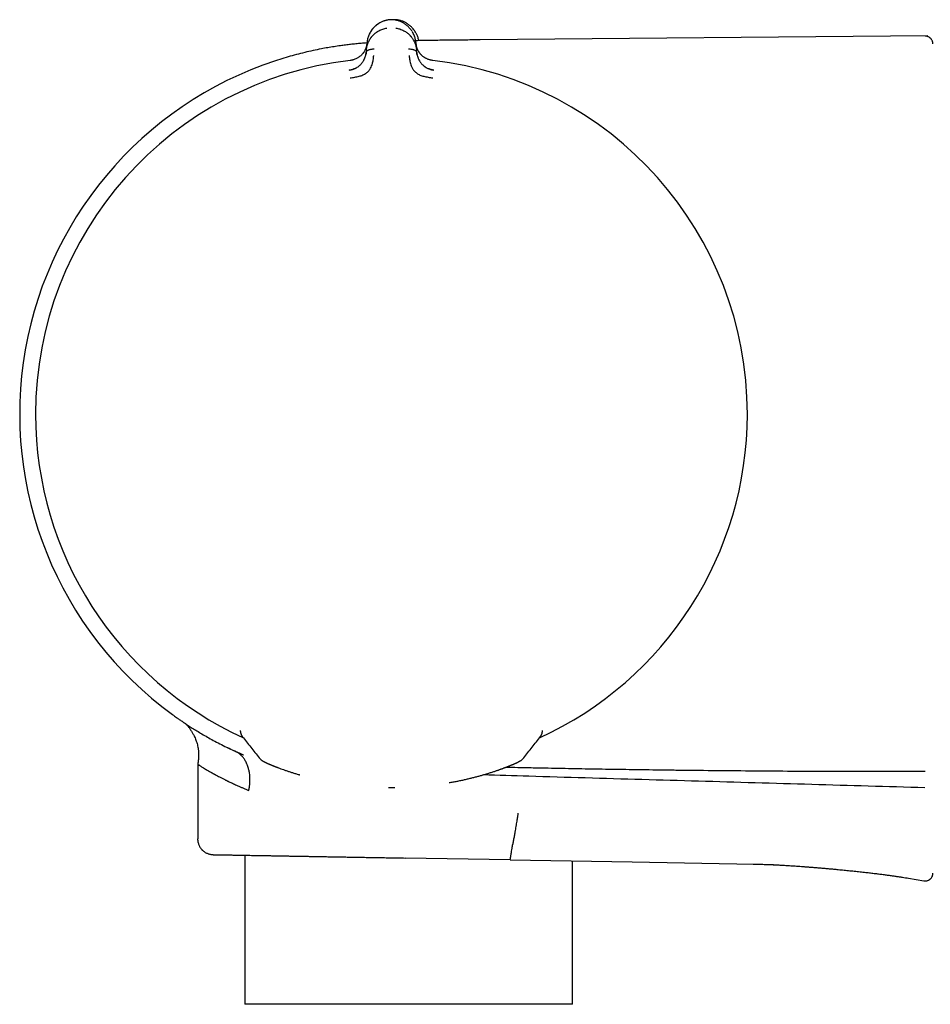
# Model space of a CAD drawing. Header units: millimetres. Extents: x 8 to 804, y 12 to 390.
# Tile 1 of 13: x 32 to 90, y 317 to 380. Entities that reach past the tile are written whole.
import ezdxf

# ---------------------------------------------------------------- set-up
doc = ezdxf.new("R2010")
doc.units = ezdxf.units.MM

msp = doc.modelspace()

# ---------------------------------------------------------------- linework, layer by layer
at = {"color": 7, "linetype": 'Continuous', "lineweight": 30}
for p, q in [((53.787, 378.351), (53.829, 378.827)), ((56.95, 378.827), (56.991, 378.351)), ((89.653, 379.248), (61.068, 378.999)), ((53.787, 378.351), (53.774, 378.198)), ((57.005, 378.198), (56.991, 378.351)), ((45.745, 334.826), (45.745, 334.885)), ((65.032, 334.808), (65.033, 334.829)), ((65.033, 334.829), (65.033, 334.885)), ((45.861, 334.505), (45.861, 334.505)), ((43.013, 332.73), (43.013, 327.968)), ((46.029, 326.915), (46.029, 317.391)), ((62.977, 326.619), (56.263, 326.736)), ((62.977, 326.619), (70.771, 326.483)), ((66.949, 317.391), (66.949, 326.55)), ((70.771, 326.483), (78.566, 326.347)), ((78.499, 326.348), (78.565, 326.347)), ((78.501, 326.348), (78.501, 326.348)), ((88.431, 325.444), (89.405, 325.282)), ((66.949, 317.391), (46.029, 317.391))]:
    msp.add_line(p, q, dxfattribs=at)
at = {"color": 7, "linetype": 'Continuous', "lineweight": 30, "flags": 128}
msp.add_lwpolyline([(55.606, 331.235), (55.606, 331.235), (55.607, 331.236)], dxfattribs=at)
at = {"color": 7, "linetype": 'Continuous', "lineweight": 30}
for centre, radius, start, end in [((55.389, 355.095), 23.753, 106.1413, 233.90748), ((55.389, 355.095), 22.741, 96.67492, 179.9968), ((55.389, 355.095), 22.741, 0, 83.32507), ((55.389, 355.095), 22.741, 179.9968, 245.41683), ((55.389, 355.095), 22.741, 294.56822, 0), ((47.025, 332.914), 0.221, 359.28896, 0.71104)]:
    msp.add_arc(centre, radius, start, end, dxfattribs=at)
for points, knots in [([(55.231, 380.281), (55.195, 380.275), (55.122, 380.264), (55.017, 380.239), (54.915, 380.208), (54.818, 380.171), (54.725, 380.129), (54.631, 380.079), (54.536, 380.02), (54.443, 379.953), (54.356, 379.88), (54.277, 379.804), (54.198, 379.718), (54.123, 379.622), (54.053, 379.516), (53.992, 379.406), (53.941, 379.293), (53.898, 379.178), (53.866, 379.062), (53.841, 378.945), (53.832, 378.866), (53.828, 378.827)], [0, 0, 0, 0, 0.041981, 0.083532, 0.124858, 0.166114, 0.207413, 0.248824, 0.298705, 0.348787, 0.399007, 0.44925, 0.499369, 0.561767, 0.62419, 0.686696, 0.749297, 0.811979, 0.874701, 0.937401, 1, 1, 1, 1]), ([(55.213, 380.278), (55.191, 380.275), (55.136, 380.267), (55.05, 380.247), (54.956, 380.221), (54.866, 380.19), (54.778, 380.153), (54.689, 380.11), (54.598, 380.059), (54.508, 380), (54.423, 379.937), (54.344, 379.87), (54.266, 379.793), (54.189, 379.707), (54.116, 379.611), (54.051, 379.512), (54.005, 379.431), (53.983, 379.382), (53.977, 379.369)], [0, 0, 0, 0, 0.035746, 0.09024, 0.144487, 0.19867, 0.252925, 0.307344, 0.372925, 0.438831, 0.505013, 0.571366, 0.637737, 0.720442, 0.8029, 0.885415, 0.968051, 1, 1, 1, 1]), ([(55.546, 380.281), (55.512, 380.284), (55.442, 380.289), (55.336, 380.289), (55.265, 380.284), (55.229, 380.281)], [0, 0, 0, 0, 0.328279, 0.664253, 1, 1, 1, 1]), ([(55.547, 380.281), (55.535, 380.282), (55.508, 380.285), (55.464, 380.287), (55.415, 380.288), (55.363, 380.288), (55.314, 380.287), (55.27, 380.285), (55.243, 380.282), (55.231, 380.281)], [0, 0, 0, 0, 0.11249, 0.255313, 0.4164, 0.583584, 0.744674, 0.887503, 1, 1, 1, 1]), ([(55.746, 380.279), (55.71, 380.282), (55.64, 380.288), (55.553, 380.289), (55.503, 380.286), (55.488, 380.285)], [0, 0, 0, 0, 0.412085, 0.824503, 1, 1, 1, 1]), ([(56.717, 379.525), (56.698, 379.555), (56.658, 379.618), (56.587, 379.71), (56.511, 379.795), (56.433, 379.871), (56.355, 379.937), (56.272, 379.999), (56.183, 380.057), (56.094, 380.108), (56.006, 380.15), (55.921, 380.186), (55.832, 380.218), (55.739, 380.245), (55.644, 380.267), (55.578, 380.276), (55.545, 380.281)], [0, 0, 0, 0, 0.084739, 0.176532, 0.268571, 0.342373, 0.416118, 0.489667, 0.562939, 0.6359, 0.696485, 0.75693, 0.817332, 0.87784, 0.938648, 1, 1, 1, 1]), ([(55.738, 380.244), (55.739, 380.247), (55.74, 380.258), (55.742, 380.269), (55.743, 380.278), (55.744, 380.279), (55.744, 380.279)], [0, 0, 0, 0, 0.137455, 0.441767, 0.745849, 1, 1, 1, 1]), ([(56.991, 379.357), (56.985, 379.37), (56.964, 379.419), (56.918, 379.501), (56.854, 379.601), (56.782, 379.697), (56.706, 379.784), (56.628, 379.861), (56.549, 379.929), (56.465, 379.993), (56.375, 380.052), (56.285, 380.104), (56.196, 380.148), (56.109, 380.185), (56.018, 380.217), (55.925, 380.244), (55.833, 380.265), (55.772, 380.275), (55.744, 380.279)], [0, 0, 0, 0, 0.0316224, 0.113414, 0.195085, 0.2766999, 0.3585592, 0.4242524, 0.4899261, 0.555432, 0.6206643, 0.6855752, 0.739437, 0.7931374, 0.8467666, 0.9004591, 0.9543966, 1, 1, 1, 1]), ([(53.787, 378.351), (53.787, 378.351), (53.787, 378.351), (53.787, 378.354), (53.788, 378.364), (53.79, 378.385), (53.794, 378.419), (53.801, 378.462), (53.809, 378.511), (53.82, 378.564), (53.831, 378.609), (53.841, 378.644), (53.848, 378.667), (53.855, 378.691), (53.863, 378.716), (53.872, 378.741), (53.882, 378.768), (53.901, 378.818), (53.932, 378.888), (53.977, 378.975), (54.019, 379.046), (54.056, 379.102), (54.08, 379.135), (54.096, 379.157), (54.104, 379.167), (54.112, 379.177), (54.12, 379.187), (54.128, 379.197), (54.158, 379.235), (54.214, 379.298), (54.302, 379.382), (54.393, 379.458), (54.489, 379.525), (54.595, 379.588), (54.712, 379.646), (54.842, 379.695), (54.971, 379.732), (55.059, 379.747), (55.101, 379.754)], [0, 0, 0, 0, 0.000168, 0.001366, 0.004585, 0.016602, 0.036108, 0.063195, 0.088438, 0.118038, 0.152065, 0.164532, 0.177513, 0.191011, 0.205027, 0.219565, 0.234628, 0.250218, 0.305811, 0.357356, 0.404738, 0.433682, 0.460748, 0.467525, 0.474171, 0.480686, 0.487071, 0.493324, 0.499446, 0.559752, 0.617506, 0.67268, 0.725262, 0.775261, 0.835907, 0.893476, 0.948104, 1, 1, 1, 1]), ([(55.677, 379.754), (55.719, 379.747), (55.806, 379.732), (55.935, 379.695), (56.064, 379.647), (56.179, 379.59), (56.282, 379.529), (56.373, 379.467), (56.469, 379.389), (56.536, 379.326), (56.578, 379.281), (56.591, 379.266), (56.605, 379.252), (56.618, 379.237), (56.63, 379.222), (56.655, 379.193), (56.691, 379.146), (56.738, 379.08), (56.779, 379.014), (56.814, 378.951), (56.835, 378.909), (56.849, 378.88), (56.855, 378.866), (56.862, 378.852), (56.868, 378.838), (56.874, 378.824), (56.88, 378.809), (56.895, 378.772), (56.916, 378.714), (56.939, 378.639), (56.956, 378.572), (56.968, 378.515), (56.978, 378.463), (56.984, 378.419), (56.988, 378.384), (56.99, 378.364), (56.991, 378.354), (56.991, 378.352), (56.991, 378.351), (56.991, 378.351), (56.991, 378.351)], [0, 0, 0, 0, 0.0513728, 0.105665, 0.1631019, 0.2238272, 0.2713704, 0.320803, 0.3721244, 0.4427321, 0.4522221, 0.4617675, 0.4713682, 0.4810241, 0.490735, 0.5005009, 0.5376978, 0.5792649, 0.6251369, 0.6577308, 0.692132, 0.7001, 0.708157, 0.7163024, 0.7245359, 0.732857, 0.7412653, 0.7497602, 0.7975897, 0.8401299, 0.8774733, 0.9097114, 0.9369304, 0.9640117, 0.9834946, 0.9954714, 0.9986645, 0.9995643, 0.9998401, 1, 1, 1, 1]), ([(56.95, 378.827), (56.946, 378.866), (56.937, 378.945), (56.912, 379.062), (56.88, 379.178), (56.838, 379.293), (56.786, 379.405), (56.746, 379.482), (56.72, 379.521), (56.718, 379.523)], [0, 0, 0, 0, 0.164451, 0.329168, 0.493941, 0.658607, 0.823059, 0.987258, 1, 1, 1, 1]), ([(56.992, 379.355), (57.004, 379.33), (57.032, 379.268), (57.068, 379.166), (57.099, 379.055), (57.112, 378.982), (57.118, 378.949)], [0, 0, 0, 0, 0.186344, 0.47136, 0.75656, 1, 1, 1, 1]), ([(53.827, 378.805), (53.822, 378.805), (53.699, 378.796), (53.462, 378.776), (53.118, 378.744), (52.783, 378.709), (52.456, 378.67), (52.102, 378.623), (51.722, 378.567), (51.315, 378.5), (50.868, 378.418), (50.378, 378.318), (49.846, 378.195), (49.315, 378.061), (48.962, 377.962), (48.785, 377.912)], [0, 0, 0, 0, 0.00304, 0.071973, 0.139127, 0.204716, 0.26896, 0.332081, 0.413404, 0.493646, 0.573237, 0.679446, 0.78581, 0.892676, 1, 1, 1, 1]), ([(53.824, 378.778), (53.824, 378.778), (53.824, 378.776), (53.823, 378.768), (53.822, 378.752), (53.818, 378.725), (53.813, 378.692), (53.806, 378.654), (53.797, 378.613), (53.788, 378.578), (53.78, 378.55), (53.774, 378.532), (53.768, 378.514), (53.762, 378.495), (53.755, 378.475), (53.747, 378.455), (53.728, 378.406), (53.694, 378.332), (53.652, 378.259), (53.623, 378.213), (53.607, 378.19), (53.592, 378.169), (53.577, 378.148), (53.561, 378.128), (53.527, 378.087), (53.471, 378.026), (53.396, 377.959), (53.328, 377.907), (53.269, 377.868), (53.197, 377.825), (53.108, 377.78), (53.012, 377.742), (52.921, 377.714), (52.836, 377.693), (52.777, 377.684), (52.746, 377.68)], [0, 0, 0, 0, 0.000491, 0.004709, 0.016801, 0.036349, 0.063449, 0.08868, 0.118244, 0.1522, 0.164633, 0.177573, 0.191021, 0.204979, 0.21945, 0.234434, 0.249933, 0.328151, 0.400024, 0.417785, 0.435101, 0.45197, 0.468393, 0.484369, 0.499899, 0.569641, 0.634729, 0.675595, 0.714547, 0.751696, 0.809478, 0.868786, 0.909647, 0.953487, 1, 1, 1, 1]), ([(53.825, 378.78), (53.824, 378.768), (53.821, 378.741), (53.816, 378.703), (53.81, 378.667), (53.804, 378.638), (53.799, 378.613), (53.793, 378.589), (53.783, 378.55), (53.766, 378.496), (53.74, 378.426), (53.707, 378.353), (53.667, 378.28), (53.63, 378.219), (53.603, 378.183), (53.593, 378.17)], [0, 0, 0, 0, 0.056623, 0.125933, 0.182196, 0.225392, 0.263557, 0.302391, 0.341889, 0.452069, 0.562265, 0.687439, 0.81228, 0.932258, 1, 1, 1, 1]), ([(61.068, 378.999), (60.892, 378.997), (60.54, 378.994), (60.015, 378.989), (59.496, 378.984), (58.984, 378.979), (58.484, 378.972), (57.999, 378.965), (57.527, 378.957), (57.174, 378.95), (56.978, 378.946), (56.936, 378.945)], [0, 0, 0, 0, 0.127969, 0.255215, 0.381108, 0.505118, 0.626804, 0.743713, 0.857782, 0.96882, 1, 1, 1, 1]), ([(57.232, 378.11), (57.22, 378.124), (57.193, 378.157), (57.155, 378.211), (57.117, 378.27), (57.084, 378.329), (57.06, 378.378), (57.042, 378.419), (57.029, 378.451), (57.017, 378.483), (57.005, 378.519), (56.993, 378.56), (56.98, 378.609), (56.969, 378.665), (56.959, 378.722), (56.955, 378.761), (56.954, 378.779)], [0, 0, 0, 0, 0.066854, 0.159745, 0.251218, 0.341311, 0.42919, 0.477253, 0.524489, 0.570897, 0.621345, 0.682454, 0.752856, 0.833487, 0.924235, 1, 1, 1, 1]), ([(58.032, 377.68), (58.001, 377.684), (57.941, 377.693), (57.854, 377.714), (57.773, 377.74), (57.698, 377.769), (57.63, 377.8), (57.573, 377.83), (57.523, 377.86), (57.477, 377.889), (57.428, 377.924), (57.381, 377.961), (57.338, 377.999), (57.299, 378.036), (57.264, 378.072), (57.23, 378.111), (57.197, 378.154), (57.162, 378.203), (57.128, 378.255), (57.096, 378.311), (57.066, 378.371), (57.043, 378.424), (57.025, 378.47), (57.011, 378.511), (57, 378.545), (56.993, 378.571), (56.988, 378.587), (56.984, 378.603), (56.98, 378.62), (56.976, 378.637), (56.972, 378.655), (56.969, 378.673), (56.964, 378.698), (56.96, 378.726), (56.957, 378.753), (56.955, 378.768), (56.954, 378.776), (56.954, 378.777), (56.954, 378.778), (56.954, 378.778), (56.954, 378.778), (56.954, 378.778), (56.954, 378.778)], [0, 0, 0, 0, 0.046698, 0.091618, 0.134505, 0.175194, 0.213614, 0.249779, 0.276951, 0.307118, 0.340349, 0.376695, 0.409342, 0.4408, 0.471044, 0.500021, 0.535936, 0.574169, 0.614719, 0.657569, 0.702695, 0.750057, 0.775296, 0.805099, 0.8394, 0.850353, 0.861686, 0.873397, 0.885483, 0.89794, 0.910765, 0.923954, 0.937503, 0.96472, 0.984149, 0.995887, 0.998893, 0.999683, 0.9999, 0.999964, 0.999986, 1, 1, 1, 1]), ([(89.987, 378.74), (89.987, 378.752), (89.986, 378.773), (89.983, 378.801), (89.98, 378.822), (89.977, 378.839), (89.973, 378.857), (89.968, 378.875), (89.958, 378.909), (89.938, 378.959), (89.909, 379.01), (89.879, 379.05), (89.851, 379.083), (89.815, 379.119), (89.767, 379.155), (89.709, 379.189), (89.649, 379.214), (89.591, 379.23), (89.538, 379.238), (89.501, 379.239), (89.482, 379.24)], [0, 0, 0, 0, 0.045595, 0.080773, 0.105098, 0.126628, 0.149208, 0.172853, 0.197576, 0.286755, 0.375717, 0.42077, 0.474842, 0.539845, 0.615403, 0.700731, 0.794543, 0.860958, 0.929688, 1, 1, 1, 1]), ([(52.692, 377.068), (52.736, 377.075), (52.822, 377.088), (52.92, 377.118), (52.989, 377.144), (53.032, 377.162), (53.073, 377.181), (53.111, 377.2), (53.173, 377.233), (53.254, 377.285), (53.339, 377.35), (53.403, 377.409), (53.453, 377.46), (53.506, 377.523), (53.562, 377.599), (53.602, 377.666), (53.626, 377.71), (53.636, 377.73), (53.646, 377.75), (53.656, 377.77), (53.665, 377.79), (53.674, 377.811), (53.683, 377.832), (53.694, 377.86), (53.709, 377.9), (53.727, 377.957), (53.745, 378.026), (53.763, 378.108), (53.77, 378.167), (53.774, 378.198)], [0, 0, 0, 0, 0.069025, 0.134226, 0.159046, 0.183078, 0.206287, 0.22865, 0.250149, 0.316401, 0.379891, 0.420809, 0.460701, 0.499516, 0.563083, 0.631484, 0.645503, 0.659713, 0.674115, 0.688707, 0.70349, 0.718464, 0.733629, 0.748983, 0.780106, 0.820964, 0.871406, 0.931199, 1, 1, 1, 1]), ([(53.775, 378.207), (53.774, 378.196), (53.772, 378.171), (53.767, 378.135), (53.762, 378.105), (53.758, 378.081), (53.755, 378.067), (53.753, 378.059), (53.753, 378.056)], [0, 0, 0, 0, 0.250247, 0.512004, 0.72723, 0.858312, 0.963744, 1, 1, 1, 1]), ([(53.775, 378.207), (53.776, 378.213), (53.779, 378.228), (53.789, 378.25), (53.806, 378.273), (53.83, 378.297), (53.862, 378.322), (53.904, 378.345), (53.959, 378.369), (54.03, 378.391), (54.115, 378.408), (54.203, 378.419), (54.263, 378.419), (54.293, 378.419)], [0, 0, 0, 0, 0.037779, 0.094217, 0.150947, 0.208735, 0.288218, 0.370962, 0.456916, 0.590727, 0.728092, 0.8657, 1, 1, 1, 1]), ([(56.486, 378.419), (56.515, 378.419), (56.575, 378.419), (56.663, 378.408), (56.748, 378.391), (56.819, 378.369), (56.874, 378.345), (56.916, 378.322), (56.949, 378.297), (56.973, 378.273), (56.989, 378.25), (56.999, 378.228), (57.002, 378.213), (57.003, 378.207)], [0, 0, 0, 0, 0.134316, 0.271941, 0.409322, 0.54315, 0.629114, 0.711868, 0.79136, 0.849156, 0.905893, 0.962338, 1, 1, 1, 1]), ([(57.022, 378.07), (57.022, 378.073), (57.018, 378.09), (57.013, 378.121), (57.007, 378.165), (57.005, 378.193), (57.004, 378.208)], [0, 0, 0, 0, 0.052503, 0.334039, 0.671058, 1, 1, 1, 1]), ([(57.005, 378.198), (57.008, 378.169), (57.015, 378.114), (57.031, 378.036), (57.045, 377.981), (57.055, 377.948), (57.06, 377.931), (57.065, 377.916), (57.07, 377.901), (57.074, 377.888), (57.079, 377.875), (57.083, 377.864), (57.098, 377.825), (57.125, 377.761), (57.172, 377.672), (57.224, 377.589), (57.281, 377.511), (57.349, 377.434), (57.411, 377.375), (57.46, 377.335), (57.491, 377.31), (57.524, 377.287), (57.558, 377.264), (57.593, 377.241), (57.648, 377.209), (57.727, 377.169), (57.836, 377.125), (57.955, 377.089), (58.04, 377.075), (58.083, 377.068)], [0, 0, 0, 0, 0.0645915, 0.1213488, 0.1699839, 0.1827339, 0.1947565, 0.2060484, 0.2166062, 0.2264275, 0.2355097, 0.2438509, 0.2514493, 0.3197899, 0.3841926, 0.4446758, 0.5013236, 0.5600198, 0.6210881, 0.6420032, 0.6632129, 0.6847267, 0.7065509, 0.7286894, 0.7511427, 0.806569, 0.8672081, 0.9325238, 1, 1, 1, 1]), ([(52.942, 377.721), (52.933, 377.718), (52.895, 377.707), (52.83, 377.694), (52.773, 377.686), (52.746, 377.683)], [0, 0, 0, 0, 0.1497153, 0.5833507, 1, 1, 1, 1]), ([(52.752, 376.572), (52.851, 376.585), (53.042, 376.611), (53.315, 376.67), (53.565, 376.746), (53.777, 376.865), (53.942, 377.013), (54.057, 377.175), (54.123, 377.335), (54.183, 377.515), (54.222, 377.697), (54.242, 377.851), (54.25, 377.937), (54.255, 377.979), (54.256, 377.992), (54.257, 377.997), (54.257, 377.998)], [0, 0, 0, 0, 0.117772, 0.228252, 0.33124, 0.427014, 0.515099, 0.595624, 0.669421, 0.735797, 0.846044, 0.926768, 0.978141, 0.992758, 0.997301, 1, 1, 1, 1]), ([(56.521, 377.998), (56.522, 377.994), (56.524, 377.974), (56.528, 377.93), (56.535, 377.861), (56.547, 377.764), (56.569, 377.635), (56.604, 377.489), (56.656, 377.332), (56.723, 377.173), (56.838, 377.011), (57.003, 376.864), (57.215, 376.745), (57.465, 376.669), (57.737, 376.611), (57.928, 376.585), (58.026, 376.572)], [0, 0, 0, 0, 0.007539, 0.032602, 0.07418, 0.124929, 0.188679, 0.265565, 0.331914, 0.405634, 0.486045, 0.573984, 0.669568, 0.772326, 0.882537, 1, 1, 1, 1]), ([(58.033, 377.683), (58.006, 377.686), (57.953, 377.693), (57.887, 377.707), (57.848, 377.718), (57.835, 377.721)], [0, 0, 0, 0, 0.392325, 0.807654, 1, 1, 1, 1]), ([(49.068, 376.937), (49.067, 376.939), (49.064, 376.949), (49.062, 376.958), (49.061, 376.96), (49.061, 376.961)], [0, 0, 0, 0, 0.120773, 0.569685, 1, 1, 1, 1]), ([(53.031, 377.16), (53.023, 377.156), (53.007, 377.15), (52.981, 377.136), (52.952, 377.122), (52.916, 377.106), (52.87, 377.091), (52.814, 377.077), (52.754, 377.067), (52.712, 377.063), (52.692, 377.061)], [0, 0, 0, 0, 0.1123834, 0.2194761, 0.322832, 0.4298182, 0.5506616, 0.6901528, 0.850214, 1, 1, 1, 1]), ([(52.693, 377.056), (52.693, 377.057), (52.692, 377.066), (52.692, 377.067), (52.692, 377.068)], [0, 0, 0, 0, 0.057212, 1, 1, 1, 1]), ([(58.087, 377.068), (58.062, 377.071), (58.014, 377.078), (57.948, 377.092), (57.892, 377.107), (57.845, 377.122), (57.807, 377.135), (57.779, 377.146), (57.761, 377.154), (57.751, 377.158), (57.748, 377.159), (57.747, 377.16)], [0, 0, 0, 0, 0.206993, 0.390581, 0.550048, 0.685239, 0.796459, 0.884513, 0.951064, 0.977377, 1, 1, 1, 1]), ([(41.396, 335.901), (41.4, 335.899), (41.406, 335.894), (41.454, 335.859), (41.532, 335.803), (41.641, 335.725), (41.781, 335.627), (41.954, 335.507), (42.159, 335.369), (42.395, 335.213), (42.661, 335.042), (42.954, 334.859), (43.276, 334.665), (43.626, 334.463), (44.004, 334.252), (44.414, 334.034), (44.857, 333.809), (45.176, 333.657), (45.337, 333.581)], [0, 0, 0, 0, 0.063116, 0.125718, 0.187922, 0.249897, 0.311816, 0.37385, 0.436168, 0.498935, 0.560941, 0.622828, 0.684729, 0.746773, 0.808028, 0.870592, 0.934557, 1, 1, 1, 1]), ([(42.242, 335.315), (42.251, 335.305), (42.278, 335.277), (42.324, 335.227), (42.378, 335.165), (42.431, 335.099), (42.483, 335.031), (42.532, 334.962), (42.602, 334.86), (42.686, 334.722), (42.772, 334.558), (42.841, 334.405), (42.898, 334.264), (42.946, 334.12), (42.988, 333.975), (43.022, 333.826), (43.044, 333.692), (43.058, 333.573), (43.066, 333.474), (43.069, 333.396), (43.07, 333.34), (43.07, 333.302), (43.069, 333.267), (43.068, 333.231), (43.067, 333.191), (43.064, 333.143), (43.06, 333.09), (43.055, 333.036), (43.049, 332.986), (43.044, 332.946), (43.04, 332.915), (43.037, 332.888), (43.032, 332.855), (43.026, 332.814), (43.019, 332.771), (43.015, 332.742), (43.013, 332.73)], [0, 0, 0, 0, 0.014749, 0.0427544, 0.0730049, 0.10334, 0.1336439, 0.163915, 0.1942229, 0.2656177, 0.3370462, 0.3911473, 0.4452136, 0.4992767, 0.5532566, 0.6072129, 0.6620489, 0.6982171, 0.7348887, 0.7678853, 0.7820126, 0.7952501, 0.8076144, 0.8195591, 0.8338082, 0.8507806, 0.8704096, 0.8906201, 0.9085563, 0.9242609, 0.933359, 0.9422333, 0.953927, 0.9687744, 0.9867635, 1, 1, 1, 1]), ([(45.745, 334.825), (45.746, 334.81), (45.747, 334.782), (45.752, 334.746), (45.757, 334.721), (45.762, 334.702), (45.766, 334.688), (45.771, 334.671), (45.778, 334.649), (45.785, 334.633), (45.789, 334.625)], [0, 0, 0, 0, 0.183086, 0.328466, 0.435409, 0.50469, 0.574855, 0.680724, 0.822496, 1, 1, 1, 1]), ([(45.789, 334.625), (45.793, 334.614), (45.8, 334.6), (45.806, 334.589), (45.807, 334.587)], [0, 0, 0, 0, 0.782959, 1, 1, 1, 1]), ([(64.968, 334.583), (64.97, 334.587), (64.975, 334.597), (64.981, 334.609), (64.985, 334.617)], [0, 0, 0, 0, 0.334305, 1, 1, 1, 1]), ([(64.985, 334.617), (64.988, 334.623), (64.993, 334.634), (64.999, 334.649), (65.003, 334.661), (65.006, 334.669), (65.01, 334.681), (65.016, 334.702), (65.024, 334.734), (65.031, 334.778), (65.032, 334.81), (65.033, 334.828)], [0, 0, 0, 0, 0.14637, 0.262413, 0.322948, 0.370148, 0.412183, 0.503228, 0.631517, 0.797429, 1, 1, 1, 1]), ([(45.808, 334.585), (45.812, 334.577), (45.822, 334.559), (45.839, 334.533), (45.853, 334.515), (45.86, 334.505)], [0, 0, 0, 0, 0.229573, 0.604656, 1, 1, 1, 1]), ([(45.861, 334.505), (46.041, 334.276), (46.4, 333.818), (46.759, 333.36), (46.939, 333.132)], [0, 0, 0, 0, 0.5002644, 1, 1, 1, 1]), ([(63.842, 333.133), (64.021, 333.362), (64.379, 333.82), (64.737, 334.277), (64.917, 334.506)], [0, 0, 0, 0, 0.499403, 1, 1, 1, 1]), ([(64.916, 334.505), (64.921, 334.512), (64.932, 334.526), (64.947, 334.548), (64.958, 334.566), (64.965, 334.579), (64.967, 334.582)], [0, 0, 0, 0, 0.315784, 0.616225, 0.885552, 1, 1, 1, 1]), ([(45.336, 333.581), (45.197, 333.647), (45.044, 333.718), (44.904, 333.788), (44.891, 333.795)], [0, 0, 0, 0, 0.911274, 1, 1, 1, 1]), ([(45.187, 333.651), (45.187, 333.651), (45.19, 333.649), (45.193, 333.648), (45.192, 333.649), (45.192, 333.649)], [0, 0, 0, 0, 0.13241, 0.856844, 1, 1, 1, 1]), ([(46.273, 331.052), (46.274, 331.057), (46.279, 331.069), (46.284, 331.094), (46.291, 331.13), (46.299, 331.173), (46.307, 331.219), (46.315, 331.269), (46.324, 331.333), (46.331, 331.384), (46.334, 331.419), (46.335, 331.43), (46.337, 331.441), (46.338, 331.452), (46.339, 331.463), (46.34, 331.474), (46.345, 331.539), (46.352, 331.657), (46.352, 331.825), (46.342, 331.988), (46.324, 332.133), (46.302, 332.258), (46.279, 332.365), (46.258, 332.445), (46.242, 332.501), (46.232, 332.533), (46.222, 332.564), (46.211, 332.595), (46.201, 332.625), (46.19, 332.655), (46.168, 332.712), (46.132, 332.796), (46.08, 332.902), (46.024, 333.001), (45.963, 333.093), (45.899, 333.177), (45.828, 333.258), (45.748, 333.335), (45.657, 333.407), (45.557, 333.471), (45.45, 333.528), (45.375, 333.563), (45.337, 333.581)], [0, 0, 0, 0, 0.004242, 0.011738, 0.022535, 0.036673, 0.049449, 0.06417, 0.080898, 0.10619, 0.109267, 0.112392, 0.115567, 0.118792, 0.122068, 0.125394, 0.128772, 0.179906, 0.230999, 0.281844, 0.332072, 0.368909, 0.404957, 0.440033, 0.451597, 0.463025, 0.474313, 0.485455, 0.496447, 0.507284, 0.517962, 0.560658, 0.602995, 0.644744, 0.68571, 0.725735, 0.764712, 0.809801, 0.855857, 0.902774, 0.950672, 1, 1, 1, 1]), ([(45.94, 333.312), (45.911, 333.325), (45.819, 333.363), (45.672, 333.428), (45.503, 333.504), (45.397, 333.553), (45.348, 333.576)], [0, 0, 0, 0, 0.139502, 0.447007, 0.740121, 1, 1, 1, 1]), ([(45.941, 333.308), (45.939, 333.309), (45.935, 333.311), (45.92, 333.317), (45.882, 333.333), (45.823, 333.359), (45.747, 333.392), (45.662, 333.43), (45.563, 333.475), (45.468, 333.519), (45.409, 333.547), (45.388, 333.557)], [0, 0, 0, 0, 0.016139, 0.04882, 0.090035, 0.227778, 0.362822, 0.501503, 0.69205, 0.887021, 1, 1, 1, 1]), ([(43.013, 332.73), (43.013, 332.73), (43.011, 332.731), (43.018, 332.726), (43.036, 332.714), (43.068, 332.691), (43.114, 332.661), (43.175, 332.621), (43.25, 332.573), (43.338, 332.518), (43.439, 332.456), (43.557, 332.386), (43.69, 332.309), (43.801, 332.245), (43.879, 332.201), (43.918, 332.179), (43.958, 332.157), (44, 332.134), (44.043, 332.11), (44.087, 332.086), (44.16, 332.046), (44.266, 331.989), (44.41, 331.913), (44.567, 331.833), (44.69, 331.771), (44.775, 331.729), (44.815, 331.709), (44.851, 331.691), (44.883, 331.676), (44.91, 331.662), (44.937, 331.649), (44.988, 331.624), (45.065, 331.587), (45.174, 331.535), (45.294, 331.479), (45.426, 331.418), (45.569, 331.353), (45.725, 331.284), (45.894, 331.211), (46.077, 331.133), (46.207, 331.08), (46.273, 331.052)], [0, 0, 0, 0, 0.000389, 0.041779, 0.084017, 0.127123, 0.171114, 0.216007, 0.261815, 0.305859, 0.350743, 0.396476, 0.443068, 0.490531, 0.501849, 0.513303, 0.524895, 0.536625, 0.548492, 0.560497, 0.572639, 0.60674, 0.641885, 0.678075, 0.715312, 0.723816, 0.732372, 0.740982, 0.746727, 0.752214, 0.75787, 0.763696, 0.783359, 0.804738, 0.827834, 0.852645, 0.879172, 0.906896, 0.936275, 0.96731, 1, 1, 1, 1]), ([(46.939, 333.132), (46.94, 333.131), (46.94, 333.13), (46.943, 333.128), (46.943, 333.127)], [0, 0, 0, 0, 0.747226, 1, 1, 1, 1]), ([(46.943, 333.128), (46.955, 333.113), (46.979, 333.085), (47.015, 333.049), (47.047, 333.021), (47.074, 332.999), (47.094, 332.984), (47.11, 332.974), (47.117, 332.969), (47.122, 332.966), (47.127, 332.962), (47.132, 332.959), (47.14, 332.954), (47.151, 332.947), (47.167, 332.937), (47.186, 332.926), (47.205, 332.915), (47.222, 332.907), (47.236, 332.899), (47.252, 332.89), (47.267, 332.882), (47.283, 332.875), (47.296, 332.868), (47.309, 332.861), (47.323, 332.855), (47.338, 332.848), (47.356, 332.839), (47.376, 332.829), (47.399, 332.819), (47.419, 332.809), (47.438, 332.801), (47.456, 332.793), (47.475, 332.784), (47.497, 332.774), (47.522, 332.763), (47.549, 332.751), (47.578, 332.739), (47.609, 332.725), (47.642, 332.711), (47.674, 332.698), (47.704, 332.685), (47.731, 332.674), (47.754, 332.664), (47.77, 332.657), (47.781, 332.653), (47.789, 332.65), (47.798, 332.646), (47.809, 332.642), (47.825, 332.635), (47.844, 332.627), (47.867, 332.618), (47.895, 332.607), (47.928, 332.594), (47.965, 332.579), (48.008, 332.562), (48.056, 332.543), (48.11, 332.523), (48.149, 332.508), (48.169, 332.5)], [0, 0, 0, 0, 0.020681, 0.038697, 0.0540247, 0.0666705, 0.0766706, 0.0841055, 0.0898383, 0.0952694, 0.1012434, 0.1077607, 0.1148213, 0.1302718, 0.1470707, 0.1759916, 0.2033888, 0.2225577, 0.2422853, 0.2625831, 0.2832509, 0.302287, 0.3191832, 0.3341548, 0.3498957, 0.367223, 0.3861368, 0.4115721, 0.4354055, 0.4576137, 0.4741725, 0.4912073, 0.5099854, 0.530509, 0.5527809, 0.5768041, 0.6010624, 0.626885, 0.6542, 0.679882, 0.7022899, 0.7224715, 0.738957, 0.7517405, 0.7575382, 0.762048, 0.767365, 0.7758597, 0.7863441, 0.7994626, 0.8152193, 0.8336196, 0.8546701, 0.8783786, 0.9047542, 0.9338078, 0.9655516, 1, 1, 1, 1]), ([(62.61, 332.5), (62.631, 332.508), (62.672, 332.524), (62.728, 332.546), (62.777, 332.565), (62.82, 332.582), (62.856, 332.596), (62.887, 332.609), (62.913, 332.619), (62.934, 332.627), (62.966, 332.64), (63.002, 332.655), (63.044, 332.673), (63.08, 332.688), (63.118, 332.704), (63.159, 332.721), (63.201, 332.739), (63.243, 332.757), (63.285, 332.776), (63.329, 332.795), (63.374, 332.816), (63.419, 332.837), (63.459, 332.857), (63.496, 332.875), (63.527, 332.891), (63.556, 332.906), (63.584, 332.921), (63.607, 332.935), (63.626, 332.946), (63.637, 332.953), (63.648, 332.96), (63.656, 332.965), (63.661, 332.968), (63.664, 332.97), (63.67, 332.974), (63.683, 332.984), (63.704, 332.998), (63.731, 333.02), (63.763, 333.048), (63.8, 333.085), (63.825, 333.114), (63.838, 333.129)], [0, 0, 0, 0, 0.0361495, 0.0691201, 0.0989204, 0.1255579, 0.1486759, 0.1687455, 0.1857708, 0.1997549, 0.2107314, 0.2506394, 0.2754657, 0.3017742, 0.3300089, 0.3623987, 0.3970025, 0.4333961, 0.470303, 0.507642, 0.5567881, 0.6056784, 0.652665, 0.6972698, 0.7391527, 0.7743106, 0.8108364, 0.8499943, 0.8654243, 0.8801156, 0.8931718, 0.9045922, 0.9080359, 0.9112982, 0.9148931, 0.9222904, 0.9323132, 0.9450656, 0.9605951, 0.9789139, 1, 1, 1, 1]), ([(63.837, 333.129), (63.838, 333.13), (63.841, 333.132), (63.841, 333.133), (63.841, 333.134)], [0, 0, 0, 0, 0.238124, 1, 1, 1, 1]), ([(48.169, 332.5), (48.221, 332.481), (48.324, 332.442), (48.492, 332.381), (48.67, 332.319), (48.858, 332.256), (49.056, 332.192), (49.265, 332.127), (49.423, 332.08), (49.514, 332.054), (49.529, 332.049)], [0, 0, 0, 0, 0.13687, 0.274248, 0.412391, 0.551355, 0.690955, 0.830987, 0.971258, 1, 1, 1, 1]), ([(59.071, 331.55), (59.072, 331.55), (59.16, 331.565), (59.329, 331.596), (59.579, 331.643), (59.824, 331.693), (60.065, 331.746), (60.301, 331.8), (60.533, 331.856), (60.759, 331.914), (60.98, 331.973), (61.195, 332.033), (61.404, 332.094), (61.576, 332.146), (61.714, 332.19), (61.82, 332.223), (61.92, 332.256), (62.014, 332.287), (62.101, 332.317), (62.181, 332.344), (62.254, 332.37), (62.319, 332.393), (62.378, 332.414), (62.433, 332.434), (62.489, 332.455), (62.548, 332.477), (62.589, 332.492), (62.61, 332.5)], [0, 0, 0, 0, 0.000774, 0.058288, 0.115922, 0.173686, 0.231717, 0.290077, 0.348838, 0.407996, 0.467536, 0.527444, 0.587705, 0.648301, 0.682375, 0.716344, 0.748998, 0.780139, 0.809768, 0.837889, 0.864503, 0.887578, 0.909392, 0.929948, 0.950856, 0.974206, 1, 1, 1, 1]), ([(62.722, 332.543), (62.972, 332.538), (63.543, 332.525), (64.436, 332.507), (65.368, 332.488), (66.265, 332.471), (67.129, 332.455), (67.991, 332.44), (69.139, 332.421), (70.574, 332.398), (71.852, 332.381), (72.687, 332.37), (73.075, 332.365), (73.464, 332.36), (73.854, 332.355), (74.243, 332.351), (74.633, 332.346), (75.687, 332.335), (77.408, 332.318), (79.8, 332.3), (82.204, 332.286), (84.621, 332.278), (87.05, 332.274), (88.673, 332.275), (89.487, 332.276)], [0, 0, 0, 0, 0.027965, 0.064093, 0.100138, 0.132382, 0.164685, 0.196961, 0.22902, 0.293306, 0.357816, 0.372328, 0.386852, 0.401387, 0.415934, 0.430492, 0.445061, 0.459642, 0.548564, 0.63794, 0.727772, 0.818059, 0.908801, 1, 1, 1, 1]), ([(89.473, 331.22), (88.268, 331.255), (85.858, 331.327), (82.242, 331.432), (78.626, 331.536), (75.01, 331.64), (71.394, 331.744), (67.777, 331.85), (64.392, 331.95), (62.211, 332.016), (61.237, 332.046)], [0, 0, 0, 0, 0.128086, 0.256157, 0.384219, 0.512276, 0.640333, 0.768397, 0.896471, 1, 1, 1, 1]), ([(55.193, 331.235), (55.234, 331.235), (55.372, 331.233), (55.509, 331.234), (55.606, 331.235)], [0, 0, 0, 0, 0.299375, 1, 1, 1, 1]), ([(63.469, 329.593), (63.47, 329.593), (63.471, 329.592), (63.468, 329.569), (63.461, 329.516), (63.449, 329.437), (63.435, 329.343), (63.416, 329.226), (63.394, 329.089), (63.368, 328.933), (63.34, 328.763), (63.31, 328.582), (63.274, 328.372), (63.233, 328.135), (63.187, 327.875), (63.157, 327.702), (63.142, 327.616)], [0, 0, 0, 0, 0.08058, 0.16188, 0.244358, 0.307209, 0.370896, 0.435258, 0.499998, 0.564739, 0.629102, 0.692789, 0.755642, 0.838121, 0.919421, 1, 1, 1, 1]), ([(43.005, 327.968), (43.006, 327.932), (43.008, 327.862), (43.024, 327.761), (43.049, 327.667), (43.08, 327.581), (43.115, 327.504), (43.153, 327.437), (43.191, 327.38), (43.228, 327.331), (43.265, 327.287), (43.303, 327.247), (43.344, 327.208), (43.396, 327.165), (43.458, 327.119), (43.534, 327.074), (43.611, 327.036), (43.69, 327.005), (43.767, 326.982), (43.828, 326.968), (43.868, 326.962), (43.892, 326.958), (43.921, 326.955), (43.959, 326.952), (43.989, 326.951), (44.005, 326.95)], [0, 0, 0, 0, 0.067559, 0.132566, 0.194308, 0.252163, 0.30562, 0.354277, 0.397836, 0.436089, 0.470773, 0.505939, 0.541684, 0.577951, 0.633184, 0.689225, 0.744497, 0.796087, 0.849396, 0.898393, 0.913107, 0.927502, 0.944357, 0.968598, 1, 1, 1, 1]), ([(62.977, 326.619), (62.977, 326.622), (62.979, 326.629), (62.988, 326.685), (62.999, 326.754), (63.009, 326.811), (63.014, 326.842), (63.019, 326.876), (63.028, 326.931), (63.044, 327.023), (63.069, 327.173), (63.095, 327.334), (63.121, 327.487), (63.135, 327.572), (63.142, 327.616)], [0, 0, 0, 0, 0.117826, 0.240275, 0.367426, 0.40001, 0.432895, 0.466082, 0.499572, 0.586523, 0.698883, 0.836617, 0.915127, 1, 1, 1, 1]), ([(44.005, 326.95), (44.006, 326.95), (44.009, 326.95), (44.028, 326.95), (44.059, 326.949), (44.102, 326.949), (44.158, 326.948), (44.226, 326.946), (44.303, 326.945), (44.388, 326.944), (44.48, 326.942), (44.582, 326.94), (44.694, 326.938), (44.815, 326.936), (44.95, 326.934), (45.098, 326.931), (45.262, 326.928), (45.435, 326.925), (45.619, 326.922), (45.813, 326.919), (46.018, 326.915), (46.227, 326.911), (46.439, 326.908), (46.653, 326.904), (46.874, 326.9), (47.103, 326.896), (47.339, 326.892), (47.59, 326.888), (47.856, 326.883), (48.139, 326.878), (48.43, 326.873), (48.731, 326.868), (49.04, 326.862), (49.357, 326.857), (49.671, 326.851), (49.981, 326.846), (50.287, 326.841), (50.598, 326.835), (50.914, 326.83), (51.235, 326.824), (51.571, 326.818), (51.921, 326.812), (52.284, 326.806), (52.651, 326.799), (53.021, 326.793), (53.394, 326.786), (53.753, 326.78), (53.989, 326.776), (54.098, 326.774)], [0, 0, 0, 0, 0.022356, 0.044734, 0.067158, 0.08965, 0.112233, 0.134929, 0.157511, 0.178135, 0.198756, 0.21939, 0.240054, 0.260763, 0.281534, 0.304201, 0.326795, 0.349338, 0.371849, 0.394351, 0.416864, 0.439576, 0.460355, 0.481045, 0.501663, 0.522226, 0.542752, 0.563259, 0.58565, 0.608061, 0.630515, 0.653034, 0.675641, 0.698358, 0.720973, 0.741627, 0.762274, 0.782929, 0.803608, 0.824328, 0.845105, 0.867796, 0.890408, 0.912962, 0.935478, 0.957977, 0.980481, 1, 1, 1, 1]), ([(54.098, 326.774), (54.151, 326.773), (54.336, 326.77), (54.655, 326.764), (55.054, 326.758), (55.456, 326.751), (55.858, 326.744), (56.128, 326.739), (56.262, 326.737)], [0, 0, 0, 0, 0.075497, 0.260302, 0.445144, 0.630031, 0.814976, 1, 1, 1, 1]), ([(78.564, 326.353), (78.564, 326.351), (78.564, 326.347), (78.565, 326.347), (78.566, 326.347)], [0, 0, 0, 0, 0.281965, 1, 1, 1, 1]), ([(78.564, 326.352), (78.567, 326.35), (78.574, 326.347), (78.582, 326.347), (78.585, 326.347)], [0, 0, 0, 0, 0.489951, 1, 1, 1, 1]), ([(78.59, 326.346), (78.617, 326.346), (78.665, 326.345), (78.734, 326.344), (78.796, 326.343), (78.856, 326.341), (78.989, 326.338), (79.13, 326.335), (79.28, 326.33), (79.364, 326.327), (79.449, 326.324), (79.538, 326.321), (79.635, 326.317), (79.736, 326.312), (79.843, 326.307), (79.953, 326.302), (80.074, 326.296), (80.205, 326.289), (80.346, 326.281), (80.5, 326.272), (80.66, 326.262), (80.827, 326.252), (81.001, 326.24), (81.186, 326.228), (81.383, 326.214), (81.591, 326.199), (81.808, 326.183), (82.032, 326.165), (82.264, 326.147), (82.505, 326.127), (82.757, 326.106), (83.018, 326.084), (83.288, 326.06), (83.565, 326.035), (83.874, 326.006), (84.215, 325.973), (84.585, 325.937), (84.959, 325.899), (85.332, 325.859), (85.682, 325.821), (86.005, 325.784), (86.301, 325.749), (86.588, 325.714), (86.864, 325.678), (87.129, 325.643), (87.376, 325.609), (87.607, 325.575), (87.824, 325.542), (88.031, 325.509), (88.233, 325.477), (88.365, 325.455), (88.431, 325.444)], [0, 0, 0, 0, 0.007982, 0.014761, 0.020806, 0.02683, 0.032846, 0.061258, 0.069756, 0.078276, 0.086814, 0.095567, 0.105296, 0.116142, 0.126388, 0.137569, 0.149743, 0.162969, 0.177309, 0.192823, 0.209569, 0.226049, 0.243647, 0.262398, 0.282327, 0.303451, 0.325777, 0.348206, 0.371712, 0.396268, 0.421832, 0.448349, 0.475749, 0.503945, 0.532835, 0.569953, 0.607707, 0.64579, 0.683866, 0.721579, 0.752468, 0.782647, 0.811924, 0.840135, 0.867149, 0.892891, 0.915993, 0.938033, 0.959174, 0.979692, 1, 1, 1, 1]), ([(79.358, 326.328), (79.361, 326.328), (79.368, 326.328), (79.384, 326.328), (79.402, 326.328), (79.424, 326.327), (79.449, 326.327), (79.478, 326.327), (79.51, 326.326), (79.55, 326.324), (79.6, 326.322), (79.662, 326.319), (79.734, 326.315), (79.816, 326.311), (79.908, 326.307), (80.011, 326.302), (80.082, 326.298), (80.12, 326.296)], [0, 0, 0, 0, 0.059327, 0.110841, 0.155268, 0.193749, 0.228016, 0.26047, 0.293972, 0.334129, 0.391274, 0.460806, 0.542955, 0.637865, 0.745636, 0.866334, 1, 1, 1, 1]), ([(89.405, 325.282), (89.424, 325.28), (89.46, 325.275), (89.514, 325.276), (89.573, 325.282), (89.634, 325.296), (89.691, 325.318), (89.735, 325.341), (89.768, 325.362), (89.798, 325.384), (89.825, 325.407), (89.857, 325.439), (89.892, 325.48), (89.925, 325.532), (89.946, 325.577), (89.959, 325.612), (89.967, 325.635), (89.974, 325.66), (89.98, 325.691), (89.986, 325.73), (89.986, 325.759), (89.987, 325.776)], [0, 0, 0, 0, 0.064185, 0.126558, 0.18635, 0.26967, 0.343768, 0.395506, 0.440042, 0.480802, 0.522373, 0.564663, 0.636387, 0.709134, 0.777191, 0.808026, 0.836763, 0.863573, 0.897485, 0.94338, 1, 1, 1, 1])]:
    msp.add_open_spline(points, degree=3, knots=knots, dxfattribs=at)

doc.saveas('drawing.dxf')
